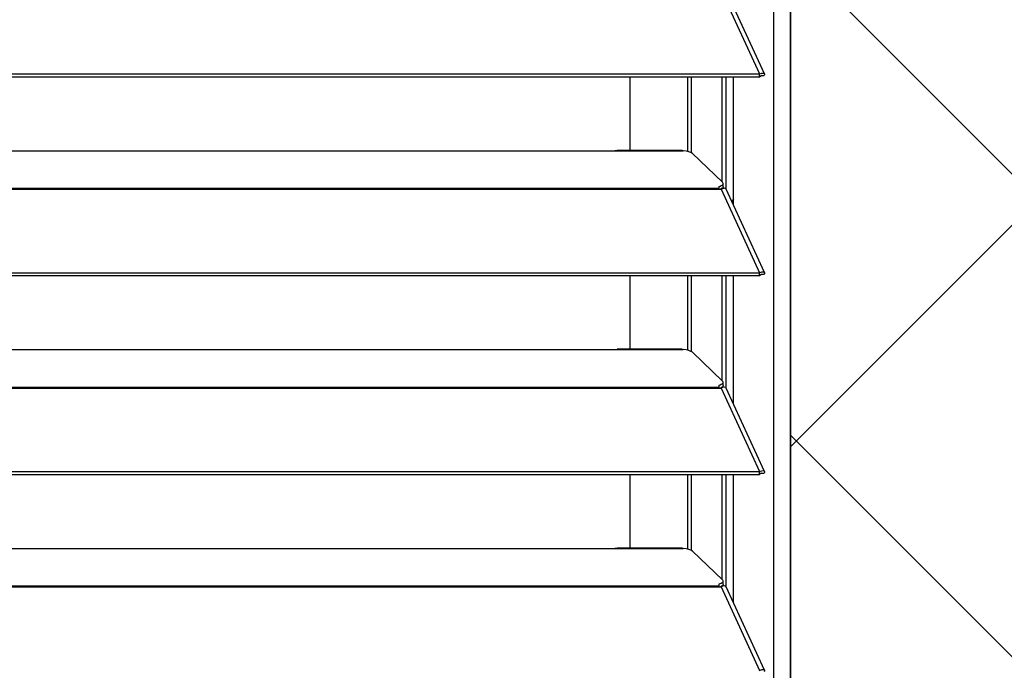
# Model space of a CAD drawing. Header units: millimetres. Extents: x 0 to 39025, y -31299 to 8400.
# Tile 119 of 256: x 16393 to 16622, y -24969 to -24817. Entities that reach past the tile are written whole.
import ezdxf

# ---------------------------------------------------------------- set-up
doc = ezdxf.new("R2010")
doc.units = ezdxf.units.MM
for name, color, linetype in [('ODMIKI funkcionalni', 253, 'Continuous'), ('ODMIKI varnostni', 252, 'Continuous'), ('SREDNJICE_IN_TOCKE', 252, 'Continuous')]:
    doc.layers.add(name, color=color, linetype=linetype)

# ---------------------------------------------------------------- blocks, each defined once
blk = doc.blocks.new('*U59')
at = {"lineweight": 25}
for points in [[(1146.1, 17.6), (1146.1, 17.6), (1146.1, 1243.27), (1146.1, 1243.27)], [(1150, 17.6), (1150, 17.6), (1150, 1242.58), (1150, 1242.58)], [(1133.89, 476.05), (1133.89, 476.05), (1142.81, 456.62), (1142.81, 456.62)], [(1143.96, 456.64), (1143.96, 456.64), (1135.06, 476.03), (1135.06, 476.03)], [(184.7, 456.62), (184.7, 456.62), (1142.79, 456.62), (1142.79, 456.62)], [(184.7, 455.96), (184.7, 455.96), (1142.79, 455.96), (1142.79, 455.96)], [(1112.69, 438.82), (1112.69, 438.82), (1112.69, 455.96), (1112.69, 455.96)], [(1126.04, 455.96), (1126.04, 455.96), (1126.04, 438.59), (1126.04, 438.59)], [(1126.98, 438.24), (1126.98, 438.24), (1126.98, 455.96), (1126.98, 455.96)], [(1134.08, 431.52), (1134.08, 431.52), (1134.08, 455.96), (1134.08, 455.96)], [(1135.03, 429.79), (1135.03, 429.79), (1135.03, 455.96), (1135.03, 455.96)], [(1136.71, 426.19), (1136.71, 426.19), (1136.71, 455.96), (1136.71, 455.96)], [(1142.81, 456.62), (1142.81, 456.62), (1142.79, 456.62), (1142.79, 456.62)], [(1142.79, 455.96), (1142.79, 455.96), (1142.79, 456.62), (1142.79, 456.62)], [(1142.81, 455.97), (1142.81, 455.97), (1142.79, 455.96), (1142.79, 455.96)], [(1142.81, 455.97), (1142.81, 455.97), (1142.81, 456.62), (1142.81, 456.62)], [(1143.19, 456.27), (1143.19, 456.27), (1143.13, 456.25), (1143.13, 456.25)], [(1143.13, 456.25), (1143.13, 456.25), (1143.89, 456.25), (1143.89, 456.25)], [(840, 438.74), (840, 438.74), (1108, 438.74), (1108, 438.74)], [(1108, 438.74), (1108, 438.74), (1125, 438.74), (1125, 438.74)], [(1124.76, 438.82), (1124.76, 438.82), (1109.66, 438.82), (1109.66, 438.82)], [(1127.16, 438.13), (1127.16, 438.13), (1134.16, 431.44), (1134.16, 431.44)], [(1134.3, 430.38), (1134.3, 430.38), (1134.3, 431.15), (1134.3, 431.15)], [(184.7, 430.04), (184.7, 430.04), (1133.33, 430.04), (1133.33, 430.04)], [(184.7, 429.81), (184.7, 429.81), (1133.33, 429.81), (1133.33, 429.81)], [(1133.33, 430.47), (1133.33, 430.47), (1133.33, 430.04), (1133.33, 430.04)], [(1133.33, 429.81), (1133.33, 429.81), (1133.89, 429.81), (1133.89, 429.81)], [(1133.81, 429.81), (1133.81, 429.81), (1133.77, 429.85), (1133.77, 429.85)], [(1133.89, 429.82), (1133.89, 429.82), (1133.89, 429.81), (1133.89, 429.81)], [(1133.89, 429.81), (1133.89, 429.81), (1133.89, 429.82), (1133.89, 429.82)], [(1133.89, 429.81), (1133.89, 429.81), (1142.81, 410.38), (1142.81, 410.38)], [(1134.39, 429.99), (1134.39, 429.99), (1134.22, 430.16), (1134.22, 430.16)], [(1143.96, 410.41), (1143.96, 410.41), (1135.06, 429.79), (1135.06, 429.79)], [(1136.71, 427.57), (1136.71, 427.57), (1136.35, 426.98), (1136.35, 426.98)], [(184.7, 410.38), (184.7, 410.38), (1142.79, 410.38), (1142.79, 410.38)], [(1142.81, 410.38), (1142.81, 410.38), (1142.79, 410.38), (1142.79, 410.38)], [(1142.79, 409.73), (1142.79, 409.73), (1142.79, 410.38), (1142.79, 410.38)], [(1142.81, 409.73), (1142.81, 409.73), (1142.81, 410.38), (1142.81, 410.38)], [(1143.19, 410.04), (1143.19, 410.04), (1143.13, 410.02), (1143.13, 410.02)], [(1143.13, 410.02), (1143.13, 410.02), (1143.89, 410.02), (1143.89, 410.02)], [(184.7, 409.73), (184.7, 409.73), (1142.79, 409.73), (1142.79, 409.73)], [(1112.69, 392.58), (1112.69, 392.58), (1112.69, 409.73), (1112.69, 409.73)], [(1126.04, 409.73), (1126.04, 409.73), (1126.04, 392.35), (1126.04, 392.35)], [(1126.98, 392), (1126.98, 392), (1126.98, 409.73), (1126.98, 409.73)], [(1134.08, 385.28), (1134.08, 385.28), (1134.08, 409.73), (1134.08, 409.73)], [(1135.03, 383.56), (1135.03, 383.56), (1135.03, 409.73), (1135.03, 409.73)], [(1136.71, 379.95), (1136.71, 379.95), (1136.71, 409.73), (1136.71, 409.73)], [(1142.81, 409.73), (1142.81, 409.73), (1142.79, 409.73), (1142.79, 409.73)], [(840, 392.51), (840, 392.51), (1108, 392.51), (1108, 392.51)], [(1108, 392.51), (1108, 392.51), (1125, 392.51), (1125, 392.51)], [(1124.76, 392.58), (1124.76, 392.58), (1109.66, 392.58), (1109.66, 392.58)], [(1127.16, 391.89), (1127.16, 391.89), (1134.16, 385.2), (1134.16, 385.2)], [(1134.3, 384.15), (1134.3, 384.15), (1134.3, 384.91), (1134.3, 384.91)], [(184.7, 383.8), (184.7, 383.8), (1133.33, 383.8), (1133.33, 383.8)], [(184.7, 383.58), (184.7, 383.58), (1133.33, 383.58), (1133.33, 383.58)], [(1133.33, 384.23), (1133.33, 384.23), (1133.33, 383.8), (1133.33, 383.8)], [(1133.33, 383.58), (1133.33, 383.58), (1133.89, 383.58), (1133.89, 383.58)], [(1133.81, 383.58), (1133.81, 383.58), (1133.77, 383.62), (1133.77, 383.62)], [(1133.89, 383.58), (1133.89, 383.58), (1142.81, 364.15), (1142.81, 364.15)], [(1133.89, 383.58), (1133.89, 383.58), (1133.89, 383.58), (1133.89, 383.58)], [(1133.89, 383.58), (1133.89, 383.58), (1133.89, 383.58), (1133.89, 383.58)], [(1134.39, 383.75), (1134.39, 383.75), (1134.22, 383.93), (1134.22, 383.93)], [(1143.96, 364.17), (1143.96, 364.17), (1135.06, 383.56), (1135.06, 383.56)], [(184.7, 364.15), (184.7, 364.15), (1142.79, 364.15), (1142.79, 364.15)], [(184.7, 363.49), (184.7, 363.49), (1142.79, 363.49), (1142.79, 363.49)], [(1112.69, 346.35), (1112.69, 346.35), (1112.69, 363.49), (1112.69, 363.49)], [(1126.04, 363.49), (1126.04, 363.49), (1126.04, 346.12), (1126.04, 346.12)], [(1126.98, 345.77), (1126.98, 345.77), (1126.98, 363.49), (1126.98, 363.49)], [(1134.08, 339.04), (1134.08, 339.04), (1134.08, 363.49), (1134.08, 363.49)], [(1135.03, 337.32), (1135.03, 337.32), (1135.03, 363.49), (1135.03, 363.49)], [(1136.71, 333.72), (1136.71, 333.72), (1136.71, 363.49), (1136.71, 363.49)], [(1142.81, 364.15), (1142.81, 364.15), (1142.79, 364.15), (1142.79, 364.15)], [(1142.79, 363.49), (1142.79, 363.49), (1142.79, 364.15), (1142.79, 364.15)], [(1142.81, 363.49), (1142.81, 363.49), (1142.79, 363.49), (1142.79, 363.49)], [(1142.81, 363.49), (1142.81, 363.49), (1142.81, 364.15), (1142.81, 364.15)], [(1143.19, 363.81), (1143.19, 363.81), (1143.13, 363.78), (1143.13, 363.78)], [(1143.13, 363.78), (1143.13, 363.78), (1143.89, 363.78), (1143.89, 363.78)], [(840, 346.27), (840, 346.27), (1108, 346.27), (1108, 346.27)], [(1108, 346.27), (1108, 346.27), (1125, 346.27), (1125, 346.27)], [(1124.76, 346.35), (1124.76, 346.35), (1109.66, 346.35), (1109.66, 346.35)], [(1127.16, 345.65), (1127.16, 345.65), (1134.16, 338.96), (1134.16, 338.96)], [(184.7, 337.56), (184.7, 337.56), (1133.33, 337.56), (1133.33, 337.56)], [(184.7, 337.34), (184.7, 337.34), (1133.33, 337.34), (1133.33, 337.34)], [(1133.33, 337.99), (1133.33, 337.99), (1133.33, 337.56), (1133.33, 337.56)], [(1133.33, 337.34), (1133.33, 337.34), (1133.89, 337.34), (1133.89, 337.34)], [(1133.81, 337.34), (1133.81, 337.34), (1133.77, 337.38), (1133.77, 337.38)], [(1133.89, 337.34), (1133.89, 337.34), (1142.81, 317.92), (1142.81, 317.92)], [(1133.89, 337.34), (1133.89, 337.34), (1133.89, 337.34), (1133.89, 337.34)], [(1133.89, 337.34), (1133.89, 337.34), (1133.89, 337.34), (1133.89, 337.34)], [(1134.39, 337.51), (1134.39, 337.51), (1134.22, 337.69), (1134.22, 337.69)], [(1134.3, 337.92), (1134.3, 337.92), (1134.3, 338.68), (1134.3, 338.68)], [(1143.96, 317.94), (1143.96, 317.94), (1135.06, 337.33), (1135.06, 337.33)]]:
    blk.add_open_spline(points, degree=3, dxfattribs=at)
for points, knots in [([(1142.81, 456.62), (1142.81, 456.62), (1143.3, 456.83), (1143.3, 456.83), (1143.3, 456.83), (1143.71, 456.83), (1143.71, 456.83), (1143.71, 456.83), (1143.95, 456.67), (1143.95, 456.67), (1143.95, 456.67), (1143.97, 456.4), (1143.97, 456.4), (1143.97, 456.4), (1143.89, 456.25), (1143.89, 456.25)], [0, 0, 0, 0, 1, 1, 1, 2, 2, 2, 3, 3, 3, 4, 4, 4, 5, 5, 5, 5]), ([(1142.81, 455.97), (1142.81, 455.97), (1143.06, 456.22), (1143.06, 456.22), (1143.06, 456.22), (1143.22, 456.3), (1143.22, 456.3), (1143.22, 456.3), (1143.21, 456.3), (1143.21, 456.3)], [0, 0, 0, 0, 1, 1, 1, 2, 2, 2, 3, 3, 3, 3]), ([(1108, 438.74), (1108, 438.74), (1109.12, 438.79), (1109.12, 438.79), (1109.12, 438.79), (1109.66, 438.8), (1109.66, 438.8)], [0, 0, 0, 0, 1, 1, 1, 2, 2, 2, 2]), ([(1124.76, 438.8), (1124.76, 438.8), (1124.88, 438.8), (1124.88, 438.8), (1124.88, 438.8), (1124.96, 438.77), (1124.96, 438.77), (1124.96, 438.77), (1125, 438.74), (1125, 438.74)], [0, 0, 0, 0, 1, 1, 1, 2, 2, 2, 3, 3, 3, 3]), ([(1127.16, 438.13), (1127.16, 438.13), (1126.84, 438.34), (1126.84, 438.34), (1126.84, 438.34), (1126.34, 438.52), (1126.34, 438.52), (1126.34, 438.52), (1125.71, 438.66), (1125.71, 438.66), (1125.71, 438.66), (1125, 438.74), (1125, 438.74)], [0, 0, 0, 0, 1, 1, 1, 2, 2, 2, 3, 3, 3, 4, 4, 4, 4]), ([(1133.33, 430.47), (1133.33, 430.47), (1133.63, 430.56), (1133.63, 430.56), (1133.63, 430.56), (1133.88, 430.67), (1133.88, 430.67), (1133.88, 430.67), (1134.07, 430.79), (1134.07, 430.79), (1134.07, 430.79), (1134.21, 430.92), (1134.21, 430.92), (1134.21, 430.92), (1134.29, 431.04), (1134.29, 431.04), (1134.29, 431.04), (1134.3, 431.18), (1134.3, 431.18), (1134.3, 431.18), (1134.26, 431.31), (1134.26, 431.31), (1134.26, 431.31), (1134.16, 431.44), (1134.16, 431.44)], [0, 0, 0, 0, 1, 1, 1, 2, 2, 2, 3, 3, 3, 4, 4, 4, 5, 5, 5, 6, 6, 6, 7, 7, 7, 8, 8, 8, 8]), ([(1133.33, 430.04), (1133.33, 430.04), (1133.33, 430.01), (1133.33, 430.01), (1133.33, 430.01), (1133.33, 429.99), (1133.33, 429.99), (1133.33, 429.99), (1133.33, 429.96), (1133.33, 429.96), (1133.33, 429.96), (1133.33, 429.94), (1133.33, 429.94), (1133.33, 429.94), (1133.33, 429.91), (1133.33, 429.91), (1133.33, 429.91), (1133.33, 429.88), (1133.33, 429.88), (1133.33, 429.88), (1133.33, 429.84), (1133.33, 429.84), (1133.33, 429.84), (1133.33, 429.81), (1133.33, 429.81)], [0, 0, 0, 0, 1, 1, 1, 2, 2, 2, 3, 3, 3, 4, 4, 4, 5, 5, 5, 6, 6, 6, 7, 7, 7, 8, 8, 8, 8]), ([(1134.3, 430.38), (1134.3, 430.38), (1134.29, 430.28), (1134.29, 430.28), (1134.29, 430.28), (1134.21, 430.15), (1134.21, 430.15), (1134.21, 430.15), (1134.07, 430.02), (1134.07, 430.02), (1134.07, 430.02), (1133.88, 429.91), (1133.88, 429.91), (1133.88, 429.91), (1133.67, 429.81), (1133.67, 429.81)], [0, 0, 0, 0, 1, 1, 1, 2, 2, 2, 3, 3, 3, 4, 4, 4, 5, 5, 5, 5]), ([(1135.04, 429.78), (1135.04, 429.78), (1134.95, 429.93), (1134.95, 429.93), (1134.95, 429.93), (1134.62, 430.03), (1134.62, 430.03), (1134.62, 430.03), (1134.17, 429.94), (1134.17, 429.94), (1134.17, 429.94), (1133.89, 429.82), (1133.89, 429.82)], [0, 0, 0, 0, 1, 1, 1, 2, 2, 2, 3, 3, 3, 4, 4, 4, 4]), ([(1142.81, 410.38), (1142.81, 410.38), (1143.3, 410.59), (1143.3, 410.59), (1143.3, 410.59), (1143.71, 410.6), (1143.71, 410.6), (1143.71, 410.6), (1143.95, 410.43), (1143.95, 410.43), (1143.95, 410.43), (1143.97, 410.16), (1143.97, 410.16), (1143.97, 410.16), (1143.89, 410.02), (1143.89, 410.02)], [0, 0, 0, 0, 1, 1, 1, 2, 2, 2, 3, 3, 3, 4, 4, 4, 5, 5, 5, 5]), ([(1142.81, 409.73), (1142.81, 409.73), (1143.06, 409.99), (1143.06, 409.99), (1143.06, 409.99), (1143.22, 410.07), (1143.22, 410.07), (1143.22, 410.07), (1143.21, 410.06), (1143.21, 410.06)], [0, 0, 0, 0, 1, 1, 1, 2, 2, 2, 3, 3, 3, 3]), ([(1108, 392.51), (1108, 392.51), (1109.12, 392.56), (1109.12, 392.56), (1109.12, 392.56), (1109.66, 392.56), (1109.66, 392.56)], [0, 0, 0, 0, 1, 1, 1, 2, 2, 2, 2]), ([(1124.76, 392.56), (1124.76, 392.56), (1124.88, 392.56), (1124.88, 392.56), (1124.88, 392.56), (1124.96, 392.54), (1124.96, 392.54), (1124.96, 392.54), (1125, 392.51), (1125, 392.51)], [0, 0, 0, 0, 1, 1, 1, 2, 2, 2, 3, 3, 3, 3]), ([(1127.16, 391.89), (1127.16, 391.89), (1126.84, 392.1), (1126.84, 392.1), (1126.84, 392.1), (1126.34, 392.29), (1126.34, 392.29), (1126.34, 392.29), (1125.71, 392.42), (1125.71, 392.42), (1125.71, 392.42), (1125, 392.51), (1125, 392.51)], [0, 0, 0, 0, 1, 1, 1, 2, 2, 2, 3, 3, 3, 4, 4, 4, 4]), ([(1133.33, 384.23), (1133.33, 384.23), (1133.63, 384.32), (1133.63, 384.32), (1133.63, 384.32), (1133.88, 384.44), (1133.88, 384.44), (1133.88, 384.44), (1134.07, 384.55), (1134.07, 384.55), (1134.07, 384.55), (1134.21, 384.68), (1134.21, 384.68), (1134.21, 384.68), (1134.29, 384.81), (1134.29, 384.81), (1134.29, 384.81), (1134.3, 384.94), (1134.3, 384.94), (1134.3, 384.94), (1134.26, 385.07), (1134.26, 385.07), (1134.26, 385.07), (1134.16, 385.2), (1134.16, 385.2)], [0, 0, 0, 0, 1, 1, 1, 2, 2, 2, 3, 3, 3, 4, 4, 4, 5, 5, 5, 6, 6, 6, 7, 7, 7, 8, 8, 8, 8]), ([(1133.33, 383.8), (1133.33, 383.8), (1133.33, 383.78), (1133.33, 383.78), (1133.33, 383.78), (1133.33, 383.76), (1133.33, 383.76), (1133.33, 383.76), (1133.33, 383.73), (1133.33, 383.73), (1133.33, 383.73), (1133.33, 383.71), (1133.33, 383.71), (1133.33, 383.71), (1133.33, 383.68), (1133.33, 383.68), (1133.33, 383.68), (1133.33, 383.64), (1133.33, 383.64), (1133.33, 383.64), (1133.33, 383.61), (1133.33, 383.61), (1133.33, 383.61), (1133.33, 383.58), (1133.33, 383.58)], [0, 0, 0, 0, 1, 1, 1, 2, 2, 2, 3, 3, 3, 4, 4, 4, 5, 5, 5, 6, 6, 6, 7, 7, 7, 8, 8, 8, 8]), ([(1134.3, 384.15), (1134.3, 384.15), (1134.29, 384.05), (1134.29, 384.05), (1134.29, 384.05), (1134.21, 383.91), (1134.21, 383.91), (1134.21, 383.91), (1134.07, 383.79), (1134.07, 383.79), (1134.07, 383.79), (1133.88, 383.67), (1133.88, 383.67), (1133.88, 383.67), (1133.67, 383.58), (1133.67, 383.58)], [0, 0, 0, 0, 1, 1, 1, 2, 2, 2, 3, 3, 3, 4, 4, 4, 5, 5, 5, 5]), ([(1135.04, 383.55), (1135.04, 383.55), (1134.95, 383.69), (1134.95, 383.69), (1134.95, 383.69), (1134.62, 383.79), (1134.62, 383.79), (1134.62, 383.79), (1134.17, 383.71), (1134.17, 383.71), (1134.17, 383.71), (1133.89, 383.58), (1133.89, 383.58)], [0, 0, 0, 0, 1, 1, 1, 2, 2, 2, 3, 3, 3, 4, 4, 4, 4]), ([(1142.81, 364.15), (1142.81, 364.15), (1143.3, 364.35), (1143.3, 364.35), (1143.3, 364.35), (1143.71, 364.36), (1143.71, 364.36), (1143.71, 364.36), (1143.95, 364.2), (1143.95, 364.2), (1143.95, 364.2), (1143.97, 363.93), (1143.97, 363.93), (1143.97, 363.93), (1143.89, 363.78), (1143.89, 363.78)], [0, 0, 0, 0, 1, 1, 1, 2, 2, 2, 3, 3, 3, 4, 4, 4, 5, 5, 5, 5]), ([(1142.81, 363.49), (1142.81, 363.49), (1143.06, 363.75), (1143.06, 363.75), (1143.06, 363.75), (1143.22, 363.84), (1143.22, 363.84), (1143.22, 363.84), (1143.21, 363.83), (1143.21, 363.83)], [0, 0, 0, 0, 1, 1, 1, 2, 2, 2, 3, 3, 3, 3]), ([(1108, 346.27), (1108, 346.27), (1109.12, 346.33), (1109.12, 346.33), (1109.12, 346.33), (1109.66, 346.33), (1109.66, 346.33)], [0, 0, 0, 0, 1, 1, 1, 2, 2, 2, 2]), ([(1124.76, 346.33), (1124.76, 346.33), (1124.88, 346.33), (1124.88, 346.33), (1124.88, 346.33), (1124.96, 346.3), (1124.96, 346.3), (1124.96, 346.3), (1125, 346.27), (1125, 346.27)], [0, 0, 0, 0, 1, 1, 1, 2, 2, 2, 3, 3, 3, 3]), ([(1127.16, 345.65), (1127.16, 345.65), (1126.84, 345.87), (1126.84, 345.87), (1126.84, 345.87), (1126.34, 346.05), (1126.34, 346.05), (1126.34, 346.05), (1125.71, 346.19), (1125.71, 346.19), (1125.71, 346.19), (1125, 346.27), (1125, 346.27)], [0, 0, 0, 0, 1, 1, 1, 2, 2, 2, 3, 3, 3, 4, 4, 4, 4]), ([(1133.33, 337.99), (1133.33, 337.99), (1133.63, 338.09), (1133.63, 338.09), (1133.63, 338.09), (1133.88, 338.2), (1133.88, 338.2), (1133.88, 338.2), (1134.07, 338.32), (1134.07, 338.32), (1134.07, 338.32), (1134.21, 338.45), (1134.21, 338.45), (1134.21, 338.45), (1134.29, 338.57), (1134.29, 338.57), (1134.29, 338.57), (1134.3, 338.71), (1134.3, 338.71), (1134.3, 338.71), (1134.26, 338.84), (1134.26, 338.84), (1134.26, 338.84), (1134.16, 338.96), (1134.16, 338.96)], [0, 0, 0, 0, 1, 1, 1, 2, 2, 2, 3, 3, 3, 4, 4, 4, 5, 5, 5, 6, 6, 6, 7, 7, 7, 8, 8, 8, 8]), ([(1133.33, 337.56), (1133.33, 337.56), (1133.33, 337.54), (1133.33, 337.54), (1133.33, 337.54), (1133.33, 337.52), (1133.33, 337.52), (1133.33, 337.52), (1133.33, 337.5), (1133.33, 337.5), (1133.33, 337.5), (1133.33, 337.47), (1133.33, 337.47), (1133.33, 337.47), (1133.33, 337.44), (1133.33, 337.44), (1133.33, 337.44), (1133.33, 337.41), (1133.33, 337.41), (1133.33, 337.41), (1133.33, 337.38), (1133.33, 337.38), (1133.33, 337.38), (1133.33, 337.34), (1133.33, 337.34)], [0, 0, 0, 0, 1, 1, 1, 2, 2, 2, 3, 3, 3, 4, 4, 4, 5, 5, 5, 6, 6, 6, 7, 7, 7, 8, 8, 8, 8]), ([(1134.3, 337.92), (1134.3, 337.92), (1134.29, 337.81), (1134.29, 337.81), (1134.29, 337.81), (1134.21, 337.68), (1134.21, 337.68), (1134.21, 337.68), (1134.07, 337.55), (1134.07, 337.55), (1134.07, 337.55), (1133.88, 337.43), (1133.88, 337.43), (1133.88, 337.43), (1133.67, 337.34), (1133.67, 337.34)], [0, 0, 0, 0, 1, 1, 1, 2, 2, 2, 3, 3, 3, 4, 4, 4, 5, 5, 5, 5]), ([(1135.04, 337.31), (1135.04, 337.31), (1134.95, 337.45), (1134.95, 337.45), (1134.95, 337.45), (1134.62, 337.55), (1134.62, 337.55), (1134.62, 337.55), (1134.17, 337.48), (1134.17, 337.48), (1134.17, 337.48), (1133.89, 337.34), (1133.89, 337.34)], [0, 0, 0, 0, 1, 1, 1, 2, 2, 2, 3, 3, 3, 4, 4, 4, 4]), ([(1142.81, 317.92), (1142.81, 317.92), (1143.3, 318.12), (1143.3, 318.12), (1143.3, 318.12), (1143.71, 318.12), (1143.71, 318.12), (1143.71, 318.12), (1143.95, 317.96), (1143.95, 317.96), (1143.95, 317.96), (1143.97, 317.69), (1143.97, 317.69), (1143.97, 317.69), (1143.89, 317.54), (1143.89, 317.54)], [0, 0, 0, 0, 1, 1, 1, 2, 2, 2, 3, 3, 3, 4, 4, 4, 5, 5, 5, 5])]:
    blk.add_open_spline(points, degree=3, knots=knots, dxfattribs=at)

msp = doc.modelspace()

# ---------------------------------------------------------------- hatches: boundary and pattern name
at = {"layer": 'ODMIKI funkcionalni'}
h = msp.add_hatch(dxfattribs=at)
h.set_pattern_fill('ANSI31', color=256, scale=25)
h.set_pattern_definition([(45, (-1299.93, -34369.42), (-56.1266, 56.1266), [])])
h.paths.add_polyline_path([(15421.96, -25286.44), (15421.96, -24030.86), (16571.96, -24030.86), (16571.96, -25286.44), (17171.96, -25286.44), (17171.96, -23530.86), (15121.96, -23530.86), (15121.96, -25286.44)])
at = {"layer": 'ODMIKI varnostni'}
h = msp.add_hatch(dxfattribs=at)
h.set_pattern_fill('ANSI31', color=256, scale=25, angle=90)
h.set_pattern_definition([(135, (11728.22, -33540.58), (-56.1266, -56.1266), [])])
h.paths.add_polyline_path([(16571.96, -25286.44), (16571.96, -24043.47), (17571.96, -25286.44)])
at = {"layer": 'SREDNJICE_IN_TOCKE'}
h = msp.add_hatch(color=256, dxfattribs=at)
h.dxf.hatch_style = 1
edge = h.paths.add_edge_path()
edge.add_line((17875.2, -23142.87), (15121.98, -23142.87))
edge.add_line((15121.98, -23142.87), (15121.98, -24030.86))
edge.add_line((15121.98, -24030.86), (15421.96, -24030.86))
edge.add_spline(control_points=[(15423.01, -24030.85), (15423.01, -24030.85), (15709.98, -24030.85), (15996.96, -24030.85)], knot_values=[0.5, 0.5, 0.5, 0.5, 1, 1, 1, 1], degree=3, periodic=0)
edge.add_spline(control_points=[(15423.01, -24030.87), (15423.01, -24030.87), (15423.01, -24030.85), (15423.01, -24030.85)], knot_values=[0.00001, 0.00001, 0.00001, 0.00001, 0.99999, 0.99999, 0.99999, 0.99999], degree=3, periodic=0)
edge.add_spline(control_points=[(15423.01, -24030.85), (15423.01, -24030.85), (15709.98, -24030.85), (15996.96, -24030.85)], knot_values=[0.5, 0.5, 0.5, 0.5, 1, 1, 1, 1], degree=3, periodic=0)
edge.add_spline(control_points=[(15996.96, -24030.85), (16283.93, -24030.85), (16570.91, -24030.85), (16570.91, -24030.85)], knot_values=[0, 0, 0, 0, 0.5, 0.5, 0.5, 0.5], degree=3, periodic=0)
edge.add_spline(control_points=[(16571.96, -24031.93), (16571.96, -24031.93), (16571.96, -24033.87), (16571.96, -24035.81)], knot_values=[0.5, 0.5, 0.5, 0.5, 1, 1, 1, 1], degree=3, periodic=0)
edge.add_spline(control_points=[(16571.96, -24035.81), (16571.96, -24037.75), (16571.96, -24039.69), (16571.96, -24039.69)], knot_values=[0, 0, 0, 0, 0.5, 0.5, 0.5, 0.5], degree=3, periodic=0)
edge.add_line((16571.96, -24043.47), (17571.96, -25286.44))
edge.add_line((17571.96, -25286.44), (17875.2, -25286.44))
edge.add_line((17875.2, -25286.44), (17875.2, -23142.87))

# ---------------------------------------------------------------- linework, layer by layer
at = {"layer": 'ODMIKI funkcionalni'}
msp.add_lwpolyline([(15421.96, -25286.44), (15421.96, -24030.86), (16571.96, -24030.86), (16571.96, -25286.44), (17171.96, -25286.44), (17171.96, -23530.86), (15121.96, -23530.86), (15121.96, -25286.44)], close=True, dxfattribs=at)
at = {"layer": 'ODMIKI varnostni'}
msp.add_lwpolyline([(16571.96, -25286.44), (16571.96, -24043.47), (17571.96, -25286.44)], close=True, dxfattribs=at)

# ---------------------------------------------------------------- block references
at = {"color": 1}
msp.add_blockref('*U59', (15421.96, -25286.44), dxfattribs=at)

doc.saveas('drawing.dxf')
